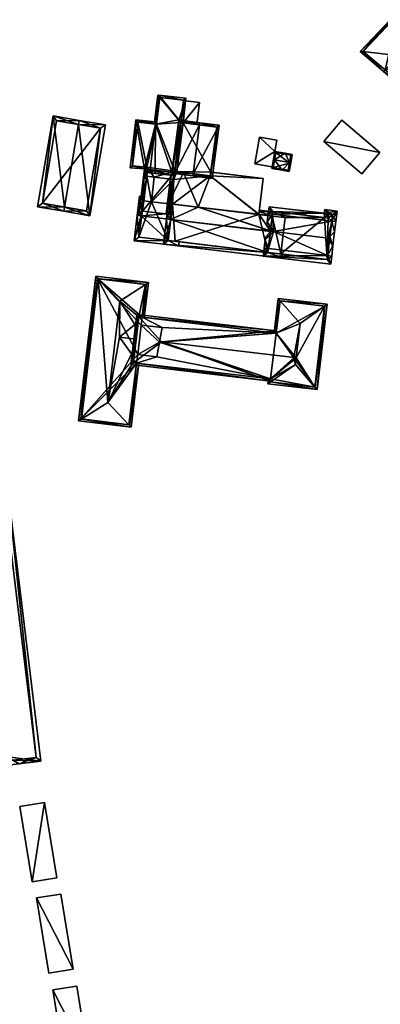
# Model space of a CAD drawing. Header units: inches. Extents: x 2558739 to 2563058, y 1133992 to 1137021.
# Tile 38 of 97: x 2560788 to 2560873, y 1134446 to 1134679. Entities that reach past the tile are written whole.
import ezdxf

# ---------------------------------------------------------------- set-up
doc = ezdxf.new("R2010")
doc.units = ezdxf.units.IN
doc.header["$MEASUREMENT"] = 0
doc.layers.add('Gebaeude Einzelhaus', color=10, linetype='Continuous')
doc.layers.add('Offenes Gebaeude', color=10, linetype='Continuous')

msp = doc.modelspace()

# ---------------------------------------------------------------- meshes
at = {"layer": 'Gebaeude Einzelhaus'}
mesh = msp.add_polyface(dxfattribs=at)
corners = [(2560877.744, 1134680.586, 395.264), (2560877.43, 1134680.988, 394.863), (2560868.721, 1134671.823, 394.863), (2560874.605, 1134667.494, 400.615), (2560874.26, 1134667.131, 400.615), (2560881.94, 1134675.213, 400.615), (2560886.132, 1134669.845, 395.255), (2560879.785, 1134662.451, 394.863), (2560886.438, 1134669.453, 394.863), (2560897.658, 1134675.556, 395.265), (2560898.181, 1134675.257, 394.863), (2560897.86, 1134675.656, 395.265), (2560899.549, 1134683.918, 400.615), (2560902.691, 1134690.915, 394.863), (2560901.675, 1134692.971, 394.863), (2560901.527, 1134692.34, 395.264), (2560902.714, 1134690.869, 394.863), (2560869.449, 1134671.861, 395.261), (2560877.731, 1134680.579, 395.26), (2560879.748, 1134663.139, 395.261), (2560886.141, 1134669.855, 395.258), (2560901.538, 1134692.345, 395.252), (2560897.402, 1134675.429, 395.043), (2560906.788, 1134663.788, 395.043), (2560911.924, 1134668.57, 400.615), (2560912.238, 1134668.181, 400.615), (2560917.95, 1134672.788, 394.863), (2560917.248, 1134672.863, 395.254), (2560906.863, 1134664.49, 395.44), (2560897.86, 1134675.656, 395.44), (2560902.691, 1134690.915, 382.237), (2560902.714, 1134690.869, 382.237), (2560901.538, 1134692.345, 382.237), (2560877.731, 1134680.579, 382.237), (2560869.449, 1134671.861, 382.237), (2560879.748, 1134663.139, 382.237), (2560886.141, 1134669.855, 382.237), (2560897.86, 1134675.656, 382.237), (2560898.181, 1134675.257, 382.237), (2560908.025, 1134680.123, 382.237), (2560906.863, 1134664.49, 382.237), (2560917.248, 1134672.863, 382.237)]
mesh.append_faces([[corners[k] for k in face] for face in [(23, 28, 25), (25, 28, 24), (28, 9, 29), (23, 22, 28), (28, 22, 9), (25, 27, 26), (26, 27, 14), (14, 27, 15), (25, 24, 27), (24, 26, 12), (12, 26, 15), (15, 26, 14), (24, 25, 26), (9, 24, 12), (9, 23, 24), (24, 23, 25), (9, 22, 23), (1, 0, 18), (21, 15, 14), (14, 15, 1), (1, 15, 0), (13, 21, 14), (6, 20, 8), (9, 8, 20), (11, 10, 9), (9, 10, 8), (3, 19, 4), (4, 19, 7), (7, 19, 8), (8, 19, 6), (18, 17, 1), (1, 17, 2), (2, 17, 4), (4, 17, 3), (12, 0, 5), (15, 1, 12), (12, 1, 0), (15, 14, 1), (13, 15, 16), (13, 14, 15), (6, 9, 5), (5, 9, 12), (9, 10, 11), (6, 8, 9), (9, 8, 10), (3, 6, 5), (4, 7, 3), (3, 7, 6), (6, 7, 8), (0, 3, 5), (0, 2, 3), (3, 2, 4), (0, 1, 2)]], dxfattribs={"color": 13})
mesh.append_faces([[corners[k] for k in face] for face in [(38, 39, 40), (40, 39, 41), (41, 39, 31), (16, 41, 31), (15, 27, 16), (16, 27, 41), (27, 40, 41), (24, 28, 27), (27, 28, 40), (29, 10, 28), (28, 10, 40), (40, 10, 38), (29, 11, 10), (9, 11, 29), (33, 36, 34), (34, 36, 35), (33, 37, 36), (37, 39, 38), (37, 31, 39), (33, 32, 37), (37, 32, 31), (31, 32, 30), (11, 37, 10), (10, 37, 38), (9, 37, 11), (20, 36, 9), (9, 36, 37), (20, 6, 36), (6, 35, 36), (6, 19, 35), (19, 34, 35), (3, 17, 19), (19, 17, 34), (17, 18, 34), (34, 18, 33), (18, 0, 33), (32, 0, 15), (32, 33, 0), (15, 21, 32), (21, 13, 32), (32, 13, 30), (30, 16, 31), (30, 13, 16)]], dxfattribs={"color": 41})
mesh = msp.add_polyface(dxfattribs=at)
corners = [(2560827.255, 1134660.17, 387.875), (2560825.669, 1134655.6, 388.108), (2560826.199, 1134655.53, 387.987), (2560820.976, 1134661.485, 389.312), (2560820.156, 1134654.596, 389.312), (2560824.031, 1134643.214, 388.144), (2560826.636, 1134654.97, 387.875), (2560826.14, 1134655.034, 387.987), (2560827.321, 1134660.731, 387.875), (2560820.064, 1134643.685, 389.043), (2560818.786, 1134643.081, 389.312), (2560819.975, 1134642.939, 389.043), (2560817.538, 1134643.985, 388.965), (2560815.523, 1134655.65, 388.096), (2560814.168, 1134644.263, 388.096), (2560819.958, 1134655.123, 389.245), (2560818.194, 1134643.151, 389.158), (2560817.284, 1134641.853, 388.965), (2560818.088, 1134642.26, 389.158), (2560818.029, 1134641.764, 389.158), (2560820.719, 1134661.516, 389.245), (2560826.766, 1134660.294, 387.987), (2560821.156, 1134660.961, 389.258), (2560820.395, 1134654.568, 389.258), (2560815.96, 1134655.095, 388.224), (2560814.725, 1134644.719, 388.224), (2560818.095, 1134644.441, 389.094), (2560817.839, 1134642.29, 389.094), (2560829.063, 1134642.855, 391.68), (2560828.998, 1134642.359, 391.68), (2560833.569, 1134641.755, 390.167), (2560835.231, 1134654.336, 390.167), (2560830.595, 1134654.446, 391.68), (2560830.66, 1134654.941, 391.68), (2560826.199, 1134655.53, 390.296), (2560825.669, 1134655.6, 390.132), (2560824.005, 1134643.019, 390.132), (2560824.7, 1134642.927, 390.348), (2560833.139, 1134642.316, 390.331), (2560834.67, 1134653.906, 390.331), (2560826.725, 1134654.959, 390.48), (2560826.14, 1134655.034, 390.298), (2560824.759, 1134643.424, 390.346), (2560826.636, 1134654.97, 387.775), (2560826.636, 1134654.97, 380.696), (2560826.14, 1134655.034, 380.696), (2560826.766, 1134660.294, 380.696), (2560821.156, 1134660.961, 380.696), (2560820.395, 1134654.568, 380.696), (2560815.96, 1134655.095, 380.696), (2560814.725, 1134644.719, 380.696), (2560818.095, 1134644.441, 380.696), (2560817.839, 1134642.29, 380.696), (2560818.088, 1134642.26, 380.696), (2560825.254, 1134643.359, 380.696), (2560824.759, 1134643.424, 380.696), (2560819.869, 1134642.048, 380.696), (2560824.529, 1134641.494, 380.696), (2560824.031, 1134643.214, 389.366), (2560824.005, 1134643.019, 389.446), (2560824.7, 1134642.927, 389.45), (2560824.726, 1134643.144, 389.361), (2560824.732, 1134643.193, 389.341), (2560824.759, 1134643.424, 389.246), (2560826.792, 1134643.155, 389.256), (2560833.139, 1134642.316, 389.29), (2560826.506, 1134643.193, 389.255), (2560833.259, 1134643.224, 388.915), (2560834.67, 1134653.906, 380.696), (2560833.255, 1134643.191, 388.929), (2560833.255, 1134643.193, 388.928), (2560833.259, 1134643.224, 380.696), (2560829.956, 1134654.531, 387.081), (2560829.956, 1134654.531, 386.981), (2560826.725, 1134654.959, 380.696), (2560826.725, 1134654.959, 387.754), (2560826.725, 1134654.959, 387.854), (2560833.139, 1134642.316, 380.696)]
mesh.append_faces([[corners[k] for k in face] for face in [(28, 38, 29), (42, 28, 37), (37, 28, 29), (40, 41, 34), (32, 40, 33), (39, 32, 33), (33, 40, 34), (38, 39, 31), (31, 39, 33), (29, 38, 30), (30, 38, 31), (34, 32, 33), (34, 37, 32), (32, 37, 28), (28, 37, 29), (34, 36, 37), (34, 35, 36), (28, 31, 32), (32, 31, 33), (28, 30, 31), (28, 29, 30), (12, 27, 17), (17, 27, 19), (19, 27, 18), (12, 26, 27), (13, 25, 14), (14, 25, 12), (12, 25, 26), (15, 24, 13), (13, 24, 25), (3, 15, 20), (3, 4, 15), (15, 4, 24), (2, 6, 7), (2, 0, 6), (3, 22, 4), (4, 22, 23), (2, 21, 0), (0, 21, 8), (8, 21, 3), (3, 21, 22), (15, 3, 20), (15, 4, 3), (16, 17, 18), (18, 17, 19), (4, 12, 10), (10, 12, 16), (16, 12, 17), (15, 13, 4), (4, 13, 12), (12, 13, 14), (9, 10, 11), (5, 4, 9), (9, 4, 10), (3, 0, 8), (0, 2, 6), (6, 2, 7), (5, 1, 4), (4, 1, 3), (3, 1, 0), (0, 1, 2)]], dxfattribs={"color": 13})
mesh.append_faces([[corners[k] for k in face] for face in [(71, 74, 68), (71, 54, 74), (74, 54, 44), (71, 77, 54), (41, 7, 34), (34, 7, 2), (74, 44, 75), (75, 44, 43), (40, 6, 41), (41, 6, 7), (40, 76, 6), (40, 72, 76), (73, 74, 75), (73, 68, 74), (72, 39, 73), (73, 39, 68), (40, 32, 72), (72, 32, 39), (68, 67, 71), (67, 69, 70), (67, 38, 69), (69, 38, 65), (68, 39, 67), (67, 39, 38), (64, 42, 66), (66, 42, 63), (38, 28, 65), (65, 28, 64), (64, 28, 42), (63, 42, 62), (62, 42, 61), (61, 42, 60), (60, 42, 37), (37, 36, 60), (60, 36, 59), (36, 58, 59), (58, 1, 5), (36, 35, 58), (58, 35, 1), (2, 35, 34), (2, 1, 35), (45, 47, 46), (45, 48, 47), (48, 51, 49), (49, 51, 50), (51, 53, 52), (51, 56, 53), (44, 55, 45), (45, 55, 48), (48, 55, 51), (51, 55, 56), (56, 55, 57), (44, 54, 55), (52, 53, 27), (27, 53, 18), (27, 26, 52), (52, 26, 51), (26, 25, 51), (51, 25, 50), (25, 24, 50), (50, 24, 49), (4, 48, 24), (24, 48, 49), (4, 23, 48), (23, 22, 48), (48, 22, 47), (22, 21, 47), (47, 21, 46), (2, 46, 21), (2, 45, 46), (2, 7, 45), (43, 7, 6), (43, 45, 7), (43, 44, 45)]], dxfattribs={"color": 41})
mesh = msp.add_polyface(dxfattribs=at)
corners = [(2560798.561, 1134634.943, 391.354), (2560798.393, 1134633.957, 391.354), (2560804.591, 1134632.9, 389.028), (2560801.898, 1134654.508, 391.355), (2560808.264, 1134654.437, 389.028), (2560802.066, 1134655.494, 391.355), (2560795.868, 1134656.551, 389.028), (2560792.195, 1134635.014, 389.028), (2560807.11, 1134653.619, 389.398), (2560796.686, 1134655.397, 389.398), (2560793.349, 1134635.832, 389.398), (2560803.773, 1134634.054, 389.398), (2560807.11, 1134653.619, 379.807), (2560796.686, 1134655.397, 379.807), (2560793.349, 1134635.832, 379.807), (2560803.773, 1134634.054, 379.807)]
mesh.append_faces([[corners[k] for k in face] for face in [(2, 11, 8), (0, 11, 1), (10, 0, 1), (1, 11, 2), (7, 10, 1), (9, 10, 6), (6, 10, 7), (3, 9, 5), (8, 3, 5), (5, 9, 6), (2, 8, 4), (4, 8, 5), (0, 7, 1), (3, 6, 0), (0, 6, 7), (3, 5, 6), (3, 4, 5), (0, 2, 3), (3, 2, 4), (0, 1, 2)]], dxfattribs={"color": 13})
mesh.append_faces([[corners[k] for k in face] for face in [(12, 15, 14), (12, 14, 13), (8, 15, 12), (11, 15, 8), (14, 15, 0), (0, 15, 11), (10, 14, 0), (13, 14, 9), (9, 14, 10), (12, 13, 3), (3, 13, 9), (8, 12, 3)]], dxfattribs={"color": 41})
mesh = msp.add_polyface(dxfattribs=at)
corners = [(2560860.079, 1134650.49, 389.137), (2560873.353, 1134647.856, 388.155), (2560864.359, 1134655.516, 388.155), (2560869.073, 1134642.83, 389.137), (2560864.359, 1134655.516, 382.488), (2560873.353, 1134647.856, 382.487), (2560860.079, 1134650.49, 382.487), (2560869.073, 1134642.83, 382.487)]
mesh.append_faces([[corners[k] for k in face] for face in [(3, 1, 0), (0, 1, 2)]], dxfattribs={"color": 13})
mesh.append_faces([[corners[k] for k in face] for face in [(5, 7, 6), (5, 6, 4), (1, 7, 5), (3, 7, 1), (6, 7, 0), (0, 7, 3), (4, 6, 2), (2, 6, 0), (5, 4, 1), (1, 4, 2)]], dxfattribs={"color": 41})
mesh = msp.add_polyface(dxfattribs=at)
corners = [(2560851.98, 1134645.476, 388.985), (2560852.225, 1134645.433, 388.985), (2560852.575, 1134647.418, 387.584), (2560850.895, 1134647.714, 387.584), (2560848.399, 1134646.108, 388.985), (2560848.494, 1134648.082, 387.622), (2560848.153, 1134646.151, 388.985), (2560847.8, 1134644.151, 387.622), (2560850.173, 1134643.674, 387.584), (2560850.181, 1134643.673, 387.584), (2560851.861, 1134643.376, 387.584), (2560852.285, 1134647.215, 387.758), (2560848.706, 1134647.846, 387.758), (2560848.08, 1134644.298, 387.752), (2560851.659, 1134643.666, 387.752), (2560851.965, 1134645.391, 382.197), (2560851.659, 1134643.666, 382.196), (2560852.285, 1134647.215, 382.197), (2560850.851, 1134647.468, 387.484), (2560850.851, 1134647.468, 387.584), (2560848.706, 1134647.846, 382.197), (2560848.706, 1134647.846, 387.518), (2560848.706, 1134647.846, 387.618), (2560848.08, 1134644.298, 382.196), (2560848.08, 1134644.298, 387.518), (2560848.08, 1134644.298, 387.618), (2560850.225, 1134643.919, 387.484), (2560850.225, 1134643.919, 387.584)]
mesh.append_faces([[corners[k] for k in face] for face in [(8, 14, 9), (9, 14, 10), (10, 14, 1), (1, 14, 0), (6, 13, 7), (7, 13, 8), (8, 13, 14), (6, 4, 13), (3, 12, 5), (5, 12, 6), (6, 12, 4), (1, 11, 2), (2, 11, 3), (3, 11, 12), (1, 0, 11), (0, 10, 1), (0, 9, 10), (4, 8, 0), (0, 8, 9), (4, 7, 8), (4, 6, 7), (4, 5, 6), (0, 3, 4), (4, 3, 5), (0, 2, 3), (0, 1, 2)]], dxfattribs={"color": 13})
mesh.append_faces([[corners[k] for k in face] for face in [(15, 16, 23), (15, 23, 20), (15, 20, 17), (23, 26, 24), (27, 13, 25), (26, 14, 27), (27, 14, 13), (23, 16, 26), (26, 16, 14), (13, 4, 25), (25, 4, 22), (22, 4, 12), (20, 23, 21), (21, 23, 24), (12, 19, 22), (18, 20, 21), (18, 17, 20), (12, 11, 19), (19, 11, 18), (18, 11, 17), (11, 15, 17), (0, 14, 11), (11, 14, 15), (15, 14, 16)]], dxfattribs={"color": 41})
mesh = msp.add_polyface(dxfattribs=at)
corners = [(2560816.923, 1134634.018, 393.801), (2560817.538, 1134643.985, 392.713), (2560816.22, 1134632.911, 393.93), (2560817.105, 1134633.996, 393.801), (2560824.625, 1134643.143, 392.713), (2560816.783, 1134632.844, 393.93), (2560822.704, 1134633.33, 393.801), (2560823.448, 1134633.241, 393.801), (2560823.791, 1134642.486, 392.795), (2560818.194, 1134643.151, 392.795), (2560819.975, 1134642.939, 389.673), (2560823.791, 1134642.486, 389.673), (2560818.786, 1134643.081, 389.312), (2560819.975, 1134642.939, 389.043), (2560818.194, 1134643.151, 389.158), (2560817.393, 1134636.418, 392.048), (2560818.088, 1134642.26, 389.158), (2560817.393, 1134636.418, 380.696), (2560818.088, 1134642.26, 380.696), (2560822.839, 1134634.469, 392.977), (2560819.174, 1134636.207, 380.696), (2560819.869, 1134642.048, 380.696)]
mesh.append_faces([[corners[k] for k in face] for face in [(2, 0, 5), (0, 9, 3), (8, 7, 6), (8, 4, 7), (2, 1, 0), (0, 1, 9), (9, 1, 8), (8, 1, 4), (4, 6, 7), (4, 3, 6), (0, 2, 5), (4, 1, 3), (3, 1, 0), (0, 1, 2)]], dxfattribs={"color": 13})
mesh.append_faces([[corners[k] for k in face] for face in [(21, 20, 18), (18, 20, 17), (8, 19, 11), (8, 6, 19), (17, 16, 18), (16, 9, 14), (17, 15, 16), (16, 15, 9), (9, 15, 3), (9, 12, 14), (9, 10, 12), (12, 10, 13), (9, 8, 10), (10, 8, 11)]], dxfattribs={"color": 41})
mesh = msp.add_polyface(dxfattribs=at)
corners = [(2560830.275, 1134634.93, 392.43), (2560844.657, 1134633.176, 392.447), (2560844.662, 1134633.22, 392.429), (2560824.2, 1134635.609, 392.448), (2560833.139, 1134642.316, 389.29), (2560845.676, 1134641.746, 388.915), (2560833.522, 1134643.193, 388.915), (2560833.255, 1134643.191, 388.929), (2560826.792, 1134643.155, 389.256), (2560824.7, 1134642.927, 389.45), (2560824.726, 1134643.144, 389.361), (2560823.791, 1134642.486, 389.673), (2560823.212, 1134635.77, 392.43), (2560824.005, 1134643.019, 389.446), (2560824.031, 1134643.214, 389.366), (2560820.064, 1134643.685, 389.366), (2560819.975, 1134642.939, 389.673), (2560822.839, 1134634.469, 392.977), (2560824.047, 1134634.325, 392.977), (2560827.489, 1134635.26, 392.431), (2560826.506, 1134643.193, 389.255), (2560824.759, 1134643.424, 389.246), (2560824.732, 1134643.193, 389.341), (2560833.259, 1134643.224, 388.915), (2560833.255, 1134643.193, 388.928), (2560844.657, 1134633.176, 380.696), (2560845.676, 1134641.746, 380.696), (2560833.259, 1134643.224, 380.696), (2560820.064, 1134643.685, 389.043), (2560824.031, 1134643.214, 388.144), (2560819.975, 1134642.939, 389.043), (2560824.529, 1134641.494, 380.696), (2560819.174, 1134636.207, 380.696), (2560819.869, 1134642.048, 380.696), (2560824.2, 1134635.609, 380.696), (2560825.254, 1134643.359, 380.696), (2560824.759, 1134643.424, 380.696), (2560833.139, 1134642.316, 380.696)]
mesh.append_faces([[corners[k] for k in face] for face in [(6, 24, 7), (20, 10, 8), (20, 22, 10), (6, 23, 24), (20, 21, 22), (12, 3, 19), (19, 3, 0), (12, 18, 3), (12, 17, 18), (12, 11, 17), (11, 15, 16), (11, 14, 15), (11, 13, 14), (11, 9, 13), (8, 12, 0), (12, 8, 11), (11, 8, 9), (9, 8, 10), (0, 4, 8), (4, 6, 7), (4, 5, 6), (0, 2, 4), (4, 2, 5), (1, 0, 3), (0, 1, 2)]], dxfattribs={"color": 13})
mesh.append_faces([[corners[k] for k in face] for face in [(34, 37, 25), (25, 37, 26), (26, 37, 27), (34, 31, 37), (37, 31, 35), (35, 31, 36), (34, 32, 31), (31, 32, 33), (28, 30, 15), (15, 30, 16), (15, 14, 28), (28, 14, 29), (26, 6, 5), (26, 27, 6), (6, 27, 23), (25, 2, 1), (26, 5, 25), (25, 5, 2)]], dxfattribs={"color": 41})
mesh = msp.add_polyface(dxfattribs=at)
corners = [(2560822.704, 1134633.33, 393.801), (2560823.772, 1134632.014, 394.649), (2560824.047, 1134634.325, 392.977), (2560816.783, 1134632.846, 394.649), (2560822.839, 1134634.469, 392.977), (2560817.105, 1134633.996, 393.801), (2560816.336, 1134637.551, 391.33), (2560817.393, 1134636.418, 392.048), (2560815.79, 1134632.964, 394.649), (2560817.511, 1134637.411, 391.33), (2560815.076, 1134626.965, 391.33), (2560823.177, 1134627.009, 391.88), (2560825.639, 1134625.709, 391.33), (2560825.788, 1134626.698, 391.879), (2560817.211, 1134636.44, 392.048), (2560816.923, 1134634.018, 393.801), (2560816.188, 1134627.84, 391.879), (2560817.211, 1134636.44, 380.696), (2560817.393, 1134636.418, 380.696), (2560816.188, 1134627.84, 380.696), (2560823.177, 1134627.009, 380.696), (2560819.174, 1134636.207, 380.696), (2560824.2, 1134635.609, 380.696)]
mesh.append_faces([[corners[k] for k in face] for face in [(16, 8, 3), (11, 10, 16), (16, 10, 8), (13, 12, 11), (11, 12, 10), (6, 15, 8), (8, 15, 3), (9, 14, 6), (6, 14, 15), (9, 7, 14), (3, 11, 1), (11, 12, 13), (3, 10, 11), (11, 10, 12), (3, 8, 10), (6, 7, 9), (3, 5, 8), (8, 5, 6), (6, 5, 7), (3, 0, 5), (0, 2, 4), (3, 1, 0), (0, 1, 2)]], dxfattribs={"color": 13})
mesh.append_faces([[corners[k] for k in face] for face in [(19, 21, 20), (20, 21, 22), (19, 18, 21), (19, 17, 18), (16, 20, 11), (16, 19, 20), (15, 16, 3), (16, 17, 19), (15, 14, 16), (16, 14, 17), (17, 7, 18), (17, 14, 7)]], dxfattribs={"color": 41})
mesh = msp.add_polyface(dxfattribs=at)
corners = [(2560847.433, 1134629.269, 395.527), (2560844.662, 1134633.22, 392.429), (2560830.275, 1134634.93, 392.43), (2560847.853, 1134632.796, 392.467), (2560844.744, 1134633.91, 391.831), (2560823.772, 1134632.011, 395.589), (2560823.212, 1134635.77, 392.43), (2560847.487, 1134629.19, 395.589), (2560822.779, 1134632.129, 395.589), (2560847.971, 1134633.789, 391.606), (2560844.775, 1134634.169, 391.606), (2560822.066, 1134626.134, 391.44), (2560846.83, 1134624.195, 392.127), (2560850.756, 1134622.721, 391.44), (2560849.882, 1134623.832, 392.127), (2560850.874, 1134623.714, 392.127), (2560847.414, 1134629.108, 395.527), (2560824.2, 1134635.609, 392.467), (2560823.177, 1134627.009, 392.127), (2560844.657, 1134633.176, 392.447), (2560824.2, 1134635.609, 392.448), (2560847.853, 1134632.796, 380.696), (2560844.657, 1134633.176, 380.696), (2560824.047, 1134634.325, 392.977), (2560823.772, 1134632.014, 394.649), (2560823.177, 1134627.009, 391.88), (2560824.795, 1134626.816, 380.696), (2560823.177, 1134627.009, 380.696), (2560846.83, 1134624.195, 380.696), (2560849.882, 1134623.832, 380.696), (2560850.905, 1134632.433, 380.696), (2560824.2, 1134635.609, 380.696)]
mesh.append_faces([[corners[k] for k in face] for face in [(18, 8, 5), (12, 11, 18), (18, 11, 8), (15, 13, 14), (14, 13, 12), (12, 13, 11), (9, 4, 10), (2, 17, 6), (6, 17, 8), (8, 17, 5), (9, 3, 4), (4, 3, 1), (1, 3, 2), (2, 3, 17), (5, 16, 7), (5, 12, 16), (12, 13, 14), (14, 13, 15), (5, 11, 12), (12, 11, 13), (5, 8, 11), (4, 9, 10), (4, 3, 9), (5, 6, 8), (0, 2, 7), (7, 2, 5), (5, 2, 6), (4, 1, 3), (3, 1, 0), (0, 1, 2)]], dxfattribs={"color": 13})
mesh.append_faces([[corners[k] for k in face] for face in [(22, 26, 31), (31, 26, 27), (21, 28, 22), (22, 28, 26), (21, 29, 28), (21, 30, 29), (12, 29, 14), (12, 28, 29), (12, 26, 28), (12, 25, 26), (26, 25, 27), (12, 18, 25), (18, 24, 25), (23, 17, 20), (18, 5, 24), (24, 5, 23), (23, 5, 17), (22, 19, 21), (21, 19, 3), (3, 19, 17), (17, 19, 20)]], dxfattribs={"color": 41})
mesh = msp.add_polyface(dxfattribs=at)
corners = [(2560862.256, 1134625.729, 394.91), (2560862.656, 1134629.089, 394.91), (2560861.519, 1134627.987, 395.898), (2560861.409, 1134627.067, 395.898), (2560861.09, 1134627.571, 396.271), (2560861.951, 1134631.623, 392.953), (2560862.944, 1134631.505, 392.953), (2560863.239, 1134633.989, 391.956), (2560860.209, 1134633.455, 392.31), (2560860.314, 1134634.338, 391.956), (2560847.912, 1134633.293, 392.953), (2560847.11, 1134635.013, 392.31), (2560846.92, 1134633.411, 392.953), (2560846.686, 1134631.454, 394.539), (2560847.534, 1134630.116, 395.527), (2560848.173, 1134629.109, 396.271), (2560847.487, 1134629.19, 395.589), (2560847.316, 1134628.279, 395.527), (2560846.576, 1134630.526, 394.539), (2560847.433, 1134629.269, 395.527), (2560847.414, 1134629.108, 395.527), (2560846.252, 1134627.798, 394.539), (2560846.178, 1134627.178, 394.539), (2560860.977, 1134623.432, 392.953), (2560861.969, 1134623.314, 392.953), (2560846.938, 1134625.102, 392.953), (2560845.945, 1134625.22, 392.953), (2560845.719, 1134623.32, 392.399), (2560861.744, 1134621.414, 392.399), (2560861.185, 1134633.228, 392.354), (2560860.254, 1134632.45, 392.706), (2560847.985, 1134633.903, 392.708), (2560862.129, 1134633.115, 392.354), (2560861.084, 1134632.344, 392.709), (2560846.83, 1134624.195, 392.689), (2560860.869, 1134622.525, 392.689), (2560847.985, 1134633.903, 380.696), (2560860.254, 1134632.45, 380.696), (2560846.83, 1134624.195, 392.127), (2560847.853, 1134632.796, 392.467), (2560847.853, 1134632.796, 380.696), (2560849.882, 1134623.832, 392.127), (2560860.869, 1134622.525, 380.696), (2560849.882, 1134623.832, 380.696), (2560862.129, 1134633.115, 380.696), (2560861.185, 1134633.228, 380.696), (2560861.084, 1134632.344, 380.696), (2560850.905, 1134632.433, 380.696)]
mesh.append_faces([[corners[k] for k in face] for face in [(28, 35, 24), (24, 35, 23), (34, 26, 25), (28, 27, 35), (35, 27, 34), (34, 27, 26), (22, 25, 26), (22, 17, 25), (13, 14, 18), (18, 14, 19), (20, 17, 21), (21, 17, 22), (14, 13, 10), (10, 13, 12), (11, 31, 12), (12, 31, 10), (30, 29, 33), (32, 6, 5), (32, 7, 6), (29, 9, 32), (32, 9, 7), (11, 8, 31), (31, 8, 30), (30, 8, 29), (29, 8, 9), (1, 5, 6), (1, 2, 5), (24, 23, 0), (0, 23, 3), (2, 0, 3), (2, 1, 0), (23, 28, 24), (25, 27, 23), (23, 27, 28), (25, 26, 27), (25, 22, 26), (25, 17, 22), (23, 15, 25), (25, 15, 17), (23, 4, 15), (23, 3, 4), (24, 0, 23), (23, 0, 3), (17, 21, 22), (17, 20, 21), (17, 16, 20), (16, 14, 19), (19, 14, 18), (18, 14, 13), (17, 15, 16), (16, 15, 14), (5, 1, 6), (5, 2, 1), (5, 4, 2), (10, 15, 5), (5, 15, 4), (10, 14, 15), (10, 13, 14), (10, 12, 13), (10, 11, 12), (5, 8, 10), (10, 8, 11), (5, 7, 8), (8, 7, 9), (5, 6, 7), (0, 2, 3), (3, 2, 4), (0, 1, 2)]], dxfattribs={"color": 13})
mesh.append_faces([[corners[k] for k in face] for face in [(37, 47, 36), (36, 47, 40), (37, 43, 47), (37, 42, 43), (37, 46, 42), (42, 46, 44), (44, 46, 45), (30, 46, 37), (30, 33, 46), (33, 29, 46), (46, 29, 45), (29, 32, 45), (45, 32, 44), (23, 2, 3), (23, 5, 2), (5, 44, 32), (23, 42, 5), (5, 42, 44), (23, 35, 42), (34, 41, 35), (35, 41, 42), (42, 41, 43), (34, 38, 41), (14, 39, 19), (39, 36, 40), (39, 31, 36), (14, 10, 39), (39, 10, 31), (34, 25, 38), (38, 25, 20), (20, 25, 17), (31, 30, 36), (36, 30, 37)]], dxfattribs={"color": 41})
mesh = msp.add_polyface(dxfattribs=at)
corners = [(2560815.24, 1134607.105, 390.613), (2560815.944, 1134607.022, 390.209), (2560816.17, 1134608.926, 390.209), (2560817.802, 1134616.607, 389.803), (2560816.982, 1134608.83, 389.743), (2560811.679, 1134612.649, 392.999), (2560817.479, 1134608.771, 389.459), (2560818.46, 1134617.033, 389.46), (2560811.644, 1134604.105, 392.445), (2560808.823, 1134588.606, 392.999), (2560815.689, 1134597.938, 389.744), (2560813.849, 1134583.323, 389.802), (2560814.877, 1134598.034, 390.209), (2560814.436, 1134600.16, 390.601), (2560816.185, 1134597.879, 389.459), (2560814.389, 1134582.756, 389.459), (2560815.12, 1134600.079, 390.209), (2560802.598, 1134584.66, 389.803), (2560801.928, 1134584.236, 389.459), (2560806.55, 1134617.944, 389.802), (2560805.999, 1134618.513, 389.46), (2560817.905, 1134616.595, 389.743), (2560813.951, 1134583.311, 389.744), (2560806.436, 1134617.958, 389.739), (2560802.483, 1134584.674, 389.738), (2560817.905, 1134616.595, 380.933), (2560806.436, 1134617.958, 380.933), (2560802.483, 1134584.674, 380.932), (2560813.951, 1134583.311, 380.932), (2560815.689, 1134597.938, 380.932), (2560816.982, 1134608.829, 380.932), (2560816.756, 1134606.925, 380.932), (2560815.931, 1134599.982, 380.932)]
mesh.append_faces([[corners[k] for k in face] for face in [(17, 18, 24), (20, 24, 18), (19, 23, 20), (20, 23, 24), (21, 3, 7), (7, 19, 20), (7, 3, 19), (15, 11, 22), (18, 17, 15), (15, 17, 11), (15, 22, 14), (14, 22, 10), (4, 21, 6), (6, 21, 7), (19, 9, 5), (19, 17, 9), (19, 18, 17), (19, 20, 18), (3, 19, 5), (3, 7, 19), (19, 7, 20), (17, 11, 9), (18, 15, 17), (17, 15, 11), (13, 12, 16), (10, 11, 14), (14, 11, 15), (8, 9, 13), (13, 9, 12), (12, 9, 10), (10, 9, 11), (0, 5, 8), (8, 5, 9), (3, 6, 7), (3, 4, 6), (0, 2, 5), (5, 2, 3), (3, 2, 4), (0, 1, 2)]], dxfattribs={"color": 13})
mesh.append_faces([[corners[k] for k in face] for face in [(27, 29, 28), (26, 32, 27), (27, 32, 29), (26, 31, 32), (26, 30, 31), (26, 25, 30), (25, 4, 30), (25, 21, 4), (28, 29, 22), (22, 29, 10), (11, 28, 22), (11, 17, 28), (28, 17, 27), (17, 24, 27), (24, 23, 27), (27, 23, 26), (23, 19, 26), (19, 25, 26), (19, 3, 25), (3, 21, 25)]], dxfattribs={"color": 41})
mesh = msp.add_polyface(dxfattribs=at)
corners = [(2560853.52, 1134599.205, 396.649), (2560853.334, 1134597.631, 396.649), (2560857.989, 1134592.215, 393.943), (2560860.274, 1134611.461, 393.943), (2560858.471, 1134591.655, 393.663), (2560860.875, 1134611.894, 393.663), (2560854.48, 1134607.288, 396.649), (2560847.447, 1134593.469, 393.943), (2560846.838, 1134593.038, 393.663), (2560849.241, 1134613.275, 393.663), (2560849.732, 1134612.714, 393.943), (2560846.979, 1134594.222, 393.663), (2560847.478, 1134594.188, 393.915), (2560847.451, 1134594.166, 393.903), (2560852.962, 1134598.741, 396.396), (2560853.081, 1134599.747, 396.396), (2560848.783, 1134605.052, 393.923), (2560848.272, 1134605.113, 393.663), (2560848.768, 1134605.054, 393.916), (2560858.034, 1134592.21, 393.92), (2560860.32, 1134611.456, 393.92), (2560847.393, 1134593.475, 393.915), (2560848.77, 1134605.068, 393.916), (2560849.679, 1134612.72, 393.916), (2560860.32, 1134611.456, 380.932), (2560849.679, 1134612.72, 380.932), (2560848.768, 1134605.054, 380.932), (2560847.475, 1134594.163, 393.903), (2560847.393, 1134593.475, 380.932), (2560847.475, 1134594.163, 380.932), (2560858.034, 1134592.21, 380.932)]
mesh.append_faces([[corners[k] for k in face] for face in [(21, 7, 8), (23, 9, 10), (22, 17, 23), (23, 17, 9), (22, 18, 17), (12, 21, 13), (13, 21, 11), (11, 21, 8), (20, 3, 5), (5, 10, 9), (5, 3, 10), (4, 2, 19), (8, 7, 4), (4, 7, 2), (4, 20, 5), (4, 19, 20), (16, 10, 18), (18, 10, 17), (17, 10, 9), (15, 6, 16), (16, 6, 10), (14, 0, 15), (15, 0, 6), (12, 1, 14), (14, 1, 0), (11, 7, 13), (13, 7, 12), (12, 7, 1), (11, 8, 7), (5, 10, 3), (3, 10, 6), (5, 9, 10), (7, 2, 1), (7, 4, 2), (7, 8, 4), (0, 3, 6), (3, 4, 5), (0, 2, 3), (3, 2, 4), (0, 1, 2)]], dxfattribs={"color": 13})
mesh.append_faces([[corners[k] for k in face] for face in [(24, 26, 25), (24, 30, 26), (26, 30, 29), (29, 30, 28), (20, 19, 24), (24, 19, 30), (2, 30, 19), (2, 7, 30), (30, 7, 28), (7, 21, 28), (28, 27, 29), (28, 21, 27), (27, 21, 12), (22, 26, 18), (22, 25, 26), (22, 23, 25), (23, 10, 25), (10, 24, 25), (10, 3, 24), (3, 20, 24)]], dxfattribs={"color": 41})
mesh = msp.add_polyface(dxfattribs=at)
corners = [(2560781.931, 1134503.2, 395.439), (2560768.905, 1134565.878, 392.495), (2560776.696, 1134501.559, 392.495), (2560769.892, 1134565.997, 393.038), (2560782.051, 1134502.208, 395.439), (2560774.26, 1134566.526, 395.44), (2560786.275, 1134503.726, 396.35), (2560787.854, 1134502.91, 395.439), (2560783.199, 1134503.353, 396.35), (2560784.495, 1134504.646, 397.378), (2560776.076, 1134566.747, 396.743), (2560776.96, 1134566.854, 397.378), (2560792.933, 1134503.525, 392.271), (2560785.141, 1134567.844, 392.271), (2560784.087, 1134567.716, 392.929), (2560780.063, 1134567.229, 395.44), (2560777.569, 1134502.671, 393.041), (2560791.82, 1134504.398, 392.891), (2560784.17, 1134567.551, 392.89), (2560756.865, 1134591.501, 392.943), (2560765.94, 1134587.791, 396.996), (2560762.24, 1134594.82, 396.906), (2560756.43, 1134590.586, 392.439), (2560760.246, 1134598.609, 396.858), (2560754.103, 1134591.271, 392.439), (2560769.892, 1134565.998, 393.08), (2560776.96, 1134566.854, 397.267), (2560784.087, 1134567.716, 392.915), (2560782.81, 1134570.265, 392.845), (2560771.254, 1134595.57, 392.104), (2560765.959, 1134603.709, 392.104), (2560765.492, 1134602.593, 392.707), (2560770.123, 1134595.476, 392.706), (2560764.983, 1134603.249, 392.743), (2560762.513, 1134606.889, 392.104), (2560761.999, 1134606.001, 392.743), (2560758.694, 1134600.286, 396.858), (2560765.204, 1134603.035, 392.732), (2560757.957, 1134607.446, 392.762), (2560758.026, 1134608.523, 392.104), (2560757.529, 1134600.748, 396.858), (2560736.329, 1134600.26, 392.76), (2560733.731, 1134600.45, 392.104), (2560757.193, 1134607.192, 392.761), (2560752.131, 1134599.103, 396.753), (2560757.562, 1134607.315, 392.791), (2560754.816, 1134600.165, 396.858), (2560737.16, 1134593.176, 396.168), (2560738.026, 1134593.519, 396.202), (2560741.616, 1134594.941, 396.341), (2560740.858, 1134587.372, 393.243), (2560740.661, 1134585.408, 392.439), (2560752.607, 1134591.711, 392.906), (2560754.185, 1134592.29, 392.945), (2560769.873, 1134566.153, 393.113), (2560757.128, 1134591.424, 393.069), (2560770.388, 1134595.069, 392.686), (2560765.189, 1134603.059, 392.729), (2560758.011, 1134607.464, 392.74), (2560761.981, 1134606.018, 392.738), (2560735.108, 1134599.854, 392.677), (2560741.16, 1134586.716, 392.906), (2560754.036, 1134592.334, 392.992), (2560777.569, 1134502.671, 376.985), (2560769.892, 1134565.997, 376.986), (2560791.82, 1134504.398, 376.985), (2560784.17, 1134567.551, 376.986), (2560784.087, 1134567.716, 376.986), (2560770.388, 1134595.069, 376.986), (2560765.189, 1134603.059, 376.986), (2560761.981, 1134606.018, 376.986), (2560758.011, 1134607.464, 376.986), (2560735.108, 1134599.854, 376.986), (2560735.108, 1134599.854, 390.299), (2560740.794, 1134587.511, 391.103), (2560741.16, 1134586.716, 390.574), (2560738.037, 1134593.495, 395.086), (2560735.182, 1134599.694, 390.419), (2560735.182, 1134599.694, 376.986), (2560740.794, 1134587.511, 376.986), (2560741.16, 1134586.716, 376.986), (2560754.036, 1134592.334, 376.986), (2560757.128, 1134591.424, 376.986), (2560769.873, 1134566.153, 376.986), (2560769.892, 1134565.998, 376.986)]
mesh.append_faces([[corners[k] for k in face] for face in [(53, 24, 62), (52, 62, 24), (52, 51, 61), (61, 51, 50), (52, 24, 51), (47, 50, 51), (47, 48, 50), (42, 60, 47), (47, 60, 48), (42, 41, 60), (45, 43, 39), (45, 39, 38), (38, 39, 58), (39, 41, 42), (39, 43, 41), (35, 59, 34), (59, 58, 34), (34, 58, 39), (57, 33, 30), (37, 57, 30), (31, 37, 30), (30, 33, 34), (34, 33, 35), (32, 29, 56), (56, 29, 28), (31, 29, 32), (31, 30, 29), (28, 29, 13), (27, 28, 13), (54, 22, 55), (55, 22, 19), (53, 19, 24), (24, 19, 22), (25, 1, 54), (54, 1, 22), (23, 36, 46), (46, 36, 40), (52, 44, 49), (52, 53, 44), (44, 53, 46), (52, 24, 53), (23, 53, 24), (23, 46, 53), (52, 51, 24), (52, 50, 51), (52, 49, 50), (48, 50, 49), (48, 47, 50), (50, 47, 51), (41, 49, 44), (41, 48, 49), (41, 47, 48), (41, 42, 47), (43, 45, 39), (44, 46, 43), (43, 46, 45), (45, 38, 39), (45, 40, 38), (45, 46, 40), (43, 41, 44), (43, 39, 41), (41, 39, 42), (34, 40, 35), (35, 40, 36), (40, 34, 38), (38, 34, 39), (31, 23, 21), (31, 37, 23), (31, 30, 37), (37, 33, 23), (23, 33, 36), (37, 30, 33), (33, 35, 36), (33, 34, 35), (33, 30, 34), (21, 20, 32), (32, 20, 29), (29, 31, 32), (32, 31, 21), (29, 30, 31), (28, 29, 20), (28, 13, 29), (27, 28, 26), (26, 28, 20), (27, 13, 28), (20, 10, 26), (20, 25, 10), (20, 1, 25), (23, 24, 19), (19, 24, 22), (19, 21, 23), (1, 20, 22), (22, 20, 19), (19, 20, 21), (17, 18, 13), (13, 18, 14), (12, 17, 13), (6, 17, 7), (7, 17, 12), (8, 6, 4), (0, 8, 4), (16, 0, 4), (4, 6, 7), (2, 16, 4), (3, 16, 1), (1, 16, 2), (9, 15, 11), (9, 14, 15), (9, 13, 14), (7, 12, 6), (6, 12, 9), (9, 12, 13), (8, 0, 4), (8, 9, 0), (0, 9, 5), (5, 9, 10), (10, 9, 11), (8, 6, 9), (8, 4, 6), (6, 4, 7), (3, 0, 5), (0, 2, 4), (3, 1, 0), (0, 1, 2)]], dxfattribs={"color": 13})
mesh.append_faces([[corners[k] for k in face] for face in [(71, 78, 72), (70, 81, 71), (71, 81, 78), (78, 81, 79), (79, 81, 80), (70, 82, 81), (83, 67, 84), (82, 68, 83), (83, 68, 67), (70, 69, 82), (82, 69, 68), (54, 55, 83), (83, 55, 82), (3, 83, 84), (25, 54, 3), (3, 54, 83), (19, 82, 55), (19, 81, 82), (19, 53, 81), (53, 52, 81), (52, 75, 81), (81, 75, 80), (52, 61, 75), (75, 79, 80), (75, 74, 79), (77, 73, 78), (78, 73, 72), (76, 60, 77), (77, 60, 73), (76, 48, 60), (74, 50, 76), (76, 50, 48), (75, 61, 74), (74, 61, 50), (71, 43, 58), (58, 43, 45), (71, 73, 43), (43, 73, 41), (41, 73, 60), (71, 72, 73), (38, 58, 45), (58, 59, 71), (71, 59, 70), (59, 35, 70), (33, 70, 35), (33, 69, 70), (33, 57, 69), (57, 37, 69), (31, 69, 37), (32, 68, 31), (31, 68, 69), (32, 56, 68), (28, 68, 56), (28, 67, 68), (28, 27, 67), (25, 5, 10), (25, 3, 5), (66, 64, 67), (66, 63, 64), (66, 65, 63), (15, 26, 11), (11, 26, 10), (14, 27, 15), (15, 27, 26), (18, 27, 14), (66, 67, 18), (18, 67, 27), (18, 65, 66), (18, 17, 65), (0, 6, 8), (0, 17, 6), (17, 63, 65), (0, 16, 17), (17, 16, 63), (16, 3, 63), (63, 3, 64)]], dxfattribs={"color": 41})
mesh = msp.add_polyface(dxfattribs=at)
corners = [(2560848.783, 1134605.052, 393.923), (2560821.543, 1134603.004, 396.649), (2560853.024, 1134599.264, 396.649), (2560848.77, 1134605.068, 393.916), (2560848.827, 1134605.551, 393.663), (2560816.238, 1134608.918, 393.923), (2560853.081, 1134599.747, 396.396), (2560853.52, 1134599.205, 396.649), (2560815.733, 1134609.481, 393.663), (2560852.962, 1134598.741, 396.396), (2560847.478, 1134594.188, 393.915), (2560847.416, 1134593.666, 393.663), (2560814.902, 1134598.031, 393.903), (2560847.475, 1134594.163, 393.903), (2560814.321, 1134597.596, 393.663), (2560816.17, 1134608.926, 393.891), (2560814.877, 1134598.034, 393.892), (2560847.451, 1134594.166, 393.903), (2560816.17, 1134608.926, 390.209), (2560816.982, 1134608.83, 389.743), (2560848.768, 1134605.054, 393.916), (2560848.768, 1134605.054, 380.932), (2560816.982, 1134608.829, 380.932), (2560815.944, 1134607.022, 390.613), (2560815.543, 1134603.642, 392.445), (2560815.944, 1134607.022, 390.209), (2560815.12, 1134600.079, 390.601), (2560814.877, 1134598.034, 390.209), (2560815.12, 1134600.079, 390.209), (2560847.475, 1134594.163, 380.932), (2560815.689, 1134597.938, 389.744), (2560815.689, 1134597.938, 380.932), (2560815.931, 1134599.982, 380.932), (2560820.47, 1134599.443, 380.932), (2560821.095, 1134602.925, 380.932), (2560821.704, 1134606.338, 380.932), (2560816.756, 1134606.925, 380.932)]
mesh.append_faces([[corners[k] for k in face] for face in [(16, 12, 14), (11, 17, 13), (11, 12, 17), (11, 14, 12), (8, 5, 15), (8, 15, 14), (14, 15, 16), (2, 7, 9), (2, 6, 7), (0, 5, 3), (3, 5, 4), (4, 5, 8), (12, 8, 14), (12, 5, 8), (12, 1, 5), (11, 12, 14), (10, 1, 13), (13, 1, 11), (11, 1, 12), (9, 2, 10), (10, 2, 1), (9, 7, 2), (5, 4, 8), (0, 2, 6), (6, 2, 7), (5, 1, 4), (4, 1, 3), (3, 1, 0), (0, 1, 2)]], dxfattribs={"color": 13})
mesh.append_faces([[corners[k] for k in face] for face in [(21, 35, 22), (22, 35, 36), (29, 34, 21), (21, 34, 35), (31, 33, 29), (29, 33, 34), (31, 32, 33), (29, 30, 31), (30, 12, 27), (27, 12, 16), (29, 17, 30), (30, 17, 12), (29, 13, 17), (16, 26, 27), (27, 26, 28), (16, 24, 26), (23, 18, 25), (16, 15, 24), (24, 15, 23), (23, 15, 18), (19, 21, 22), (19, 20, 21), (19, 5, 20), (20, 5, 0), (19, 18, 5), (5, 18, 15), (2, 9, 6)]], dxfattribs={"color": 41})
mesh = msp.add_polyface(dxfattribs=at)
corners = [(2560814.825, 1134599.61, 390.344), (2560815.061, 1134599.582, 390.344), (2560815.12, 1134600.079, 390.601), (2560814.436, 1134600.16, 390.601), (2560815.543, 1134603.642, 392.445), (2560811.644, 1134604.105, 392.445), (2560815.944, 1134607.022, 390.613), (2560816.003, 1134607.517, 390.344), (2560815.768, 1134607.545, 390.344), (2560815.24, 1134607.105, 390.613), (2560815.944, 1134607.022, 390.209), (2560815.12, 1134600.079, 390.209), (2560815.931, 1134599.982, 380.932), (2560821.095, 1134602.925, 380.932), (2560820.47, 1134599.443, 380.932), (2560816.756, 1134606.925, 380.932), (2560821.704, 1134606.338, 380.932)]
mesh.append_faces([[corners[k] for k in face] for face in [(8, 6, 9), (8, 7, 6), (2, 0, 3), (2, 1, 0), (6, 9, 4), (4, 9, 5), (6, 8, 9), (6, 7, 8), (3, 4, 5), (0, 2, 3), (3, 2, 4), (0, 1, 2)]], dxfattribs={"color": 13})
mesh.append_faces([[corners[k] for k in face] for face in [(16, 13, 15), (15, 13, 12), (12, 13, 14), (3, 11, 2), (6, 10, 9)]], dxfattribs={"color": 41})
mesh = msp.add_polyface(dxfattribs=at)
corners = [(2560790.88, 1134474.861, 383.739), (2560793.854, 1134493.715, 383.739), (2560787.966, 1134492.758, 383.739), (2560796.766, 1134475.82, 383.739), (2560796.766, 1134475.82, 378.469), (2560790.88, 1134474.861, 378.469), (2560793.854, 1134493.715, 378.47), (2560787.966, 1134492.758, 378.47)]
mesh.append_faces([[corners[k] for k in face] for face in [(3, 1, 0), (0, 1, 2)]], dxfattribs={"color": 13})
mesh.append_faces([[corners[k] for k in face] for face in [(5, 7, 6), (5, 6, 4), (0, 7, 5), (2, 7, 0), (6, 7, 1), (1, 7, 2), (4, 6, 3), (3, 6, 1), (5, 4, 0), (0, 4, 3)]], dxfattribs={"color": 41})
mesh = msp.add_polyface(dxfattribs=at)
corners = [(2560791.915, 1134471.059, 383.739), (2560800.594, 1134454.176, 383.739), (2560797.693, 1134472, 383.739), (2560794.816, 1134453.236, 383.739), (2560791.915, 1134471.059, 378.476), (2560797.693, 1134472, 378.476), (2560794.816, 1134453.236, 378.476), (2560800.594, 1134454.176, 378.476)]
mesh.append_faces([[corners[k] for k in face] for face in [(3, 1, 0), (0, 1, 2)]], dxfattribs={"color": 13})
mesh.append_faces([[corners[k] for k in face] for face in [(4, 7, 6), (4, 5, 7), (2, 1, 5), (5, 1, 7), (1, 3, 7), (7, 3, 6), (3, 0, 6), (6, 0, 4), (0, 2, 4), (4, 2, 5)]], dxfattribs={"color": 41})
mesh = msp.add_polyface(dxfattribs=at)
corners = [(2560804.344, 1134432.539, 383.739), (2560795.813, 1134449.245, 383.739), (2560798.681, 1134431.618, 383.739), (2560801.475, 1134450.168, 383.739), (2560801.475, 1134450.168, 378.43), (2560804.344, 1134432.539, 378.43), (2560795.813, 1134449.245, 378.43), (2560798.681, 1134431.618, 378.43)]
mesh.append_faces([[corners[k] for k in face] for face in [(3, 1, 0), (0, 1, 2)]], dxfattribs={"color": 13})
mesh.append_faces([[corners[k] for k in face] for face in [(5, 7, 6), (5, 6, 4), (0, 7, 5), (2, 7, 0), (6, 7, 1), (1, 7, 2), (4, 6, 3), (3, 6, 1), (5, 4, 0), (0, 4, 3)]], dxfattribs={"color": 41})
at = {"layer": 'Offenes Gebaeude'}
mesh = msp.add_polyface(dxfattribs=at)
corners = [(2560826.725, 1134654.959, 387.854), (2560827.255, 1134660.17, 387.875), (2560826.636, 1134654.97, 387.875), (2560830.579, 1134659.775, 387.081), (2560829.956, 1134654.531, 387.081), (2560827.255, 1134660.17, 387.775), (2560826.636, 1134654.97, 387.775), (2560829.956, 1134654.531, 386.981), (2560830.579, 1134659.775, 386.981), (2560826.725, 1134654.959, 387.754)]
mesh.append_faces([[corners[k] for k in face] for face in [(3, 0, 4), (3, 1, 0), (0, 1, 2)]], dxfattribs={"color": 13})
mesh.append_faces([[corners[k] for k in face] for face in [(8, 9, 5), (5, 9, 6), (8, 7, 9), (1, 3, 5), (5, 3, 8), (8, 3, 7), (7, 3, 4), (1, 5, 2), (2, 5, 6)]], dxfattribs={"color": 41})
mesh = msp.add_polyface(dxfattribs=at)
corners = [(2560848.504, 1134648.136, 387.622), (2560848.973, 1134650.791, 387.622), (2560844.816, 1134651.525, 386.884), (2560848.494, 1134648.082, 387.622), (2560843.698, 1134645.188, 386.884), (2560847.854, 1134644.454, 387.622), (2560848.706, 1134647.846, 387.618), (2560850.895, 1134647.714, 387.584), (2560847.853, 1134644.454, 387.622), (2560848.08, 1134644.298, 387.618), (2560847.8, 1134644.151, 387.622), (2560847.79, 1134644.095, 387.622), (2560850.173, 1134643.674, 387.584), (2560850.225, 1134643.919, 387.584), (2560850.181, 1134643.673, 387.584), (2560850.851, 1134647.468, 387.584), (2560848.973, 1134650.791, 387.522), (2560844.816, 1134651.525, 386.784), (2560843.698, 1134645.188, 386.784), (2560847.854, 1134644.454, 387.522), (2560848.504, 1134648.136, 387.522), (2560850.895, 1134647.715, 387.484), (2560847.853, 1134644.454, 387.522), (2560847.79, 1134644.095, 387.522), (2560850.181, 1134643.673, 387.484), (2560850.225, 1134643.919, 387.484), (2560850.851, 1134647.468, 387.484), (2560848.08, 1134644.298, 387.518), (2560848.706, 1134647.846, 387.518)]
mesh.append_faces([[corners[k] for k in face] for face in [(7, 6, 15), (9, 12, 13), (13, 12, 14), (9, 11, 12), (9, 10, 11), (6, 8, 9), (9, 8, 10), (6, 3, 8), (7, 0, 6), (6, 0, 3), (3, 4, 5), (0, 2, 3), (3, 2, 4), (0, 1, 2)]], dxfattribs={"color": 13})
mesh.append_faces([[corners[k] for k in face] for face in [(24, 27, 25), (28, 21, 26), (28, 20, 21), (27, 22, 28), (28, 22, 20), (24, 23, 27), (27, 23, 22), (21, 7, 26), (26, 7, 15), (24, 25, 14), (14, 25, 13), (12, 24, 14), (11, 23, 12), (12, 23, 24), (10, 23, 11), (10, 22, 23), (10, 8, 22), (0, 7, 20), (20, 7, 21), (20, 17, 16), (20, 18, 17), (20, 19, 18), (0, 16, 1), (0, 20, 16), (18, 19, 4), (4, 19, 5), (4, 2, 18), (18, 2, 17), (2, 16, 17), (2, 1, 16)]], dxfattribs={"color": 41})

doc.saveas('drawing.dxf')
